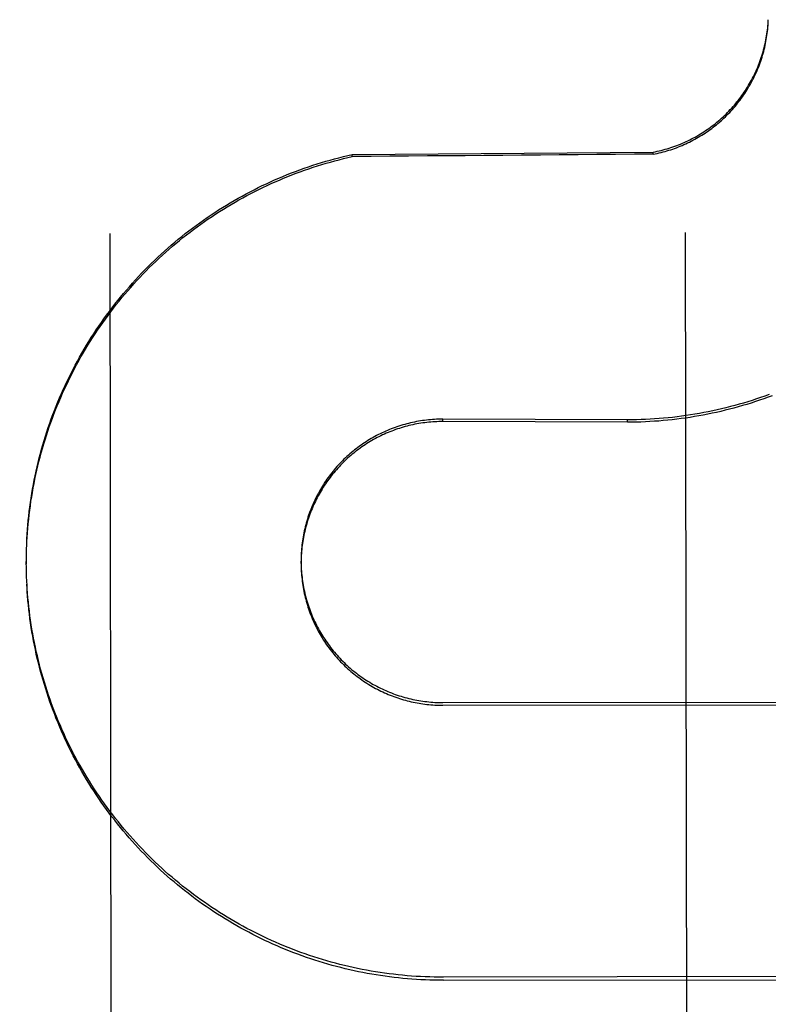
# Model space of a CAD drawing. Header units: inches. Extents: x 0 to 277, y 0 to 179.
# Tile 18 of 94: x 93.62 to 93.783, y 59.39 to 59.604. Entities that reach past the tile are written whole.
import ezdxf

# ---------------------------------------------------------------- set-up
doc = ezdxf.new("R2010")
doc.units = ezdxf.units.IN
doc.header["$LTSCALE"] = 15.2091402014
doc.header["$MEASUREMENT"] = 0
doc.linetypes.add('HIDDEN', pattern=[0.2, 0.1, -0.1])
doc.layers.get('0').update_dxf_attribs({"linetype": 'CONTINUOUS'})
doc.layers.add('DEFAULT_2', color=8, linetype='HIDDEN')
doc.layers.add('DIMENSIONS', color=7, linetype='CONTINUOUS')
doc.styles.get("Standard").update_dxf_attribs({"font": 'txt', "width": 0.8})
doc.dimstyles.new('DIMSTYLE_3', dxfattribs={"dimtxt": 1.2687838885, "dimasz": 1.6266460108, "dimexe": 0.09, "dimexo": 0.07, "dimgap": 0.039, "dimtad": 0, "dimtih": 1, "dimtoh": 1, "dimzin": 4, "dimdsep": 46, "dimtxsty": 'Standard', "dimblk": '_FILLED', "dimblk1": '_FILLED', "dimblk2": '_FILLED', "dimcen": 0.09, "dimadec": 0, "dimazin": 0, "dimtfac": 1, "dimtofl": 0, "dimtmove": 0, "dimatfit": 3, "dimldrblk": '_FILLED', "dimfxl": 0, "dimtolj": 1, "dimtzin": 4, "dimarcsym": 0})

# ---------------------------------------------------------------- blocks, each defined once
blk = doc.blocks.new('_FILLED')
at = {"color": 0, "linetype": 'ByBlock'}
blk.add_solid([(0, 0), (-1, 0.2), (-1, -0.2)], dxfattribs=at)
blk = doc.blocks.new('*D13')
at = {"layer": 'DIMENSIONS', "color": 2, "linetype": 'Continuous'}
for p, q in [((91.0932079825, 109.8408984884), (87.8399159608, 109.8408984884)), ((94.7182079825, 109.8408984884), (97.84260381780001, 109.8408984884))]:
    blk.add_line(p, q, dxfattribs=at)
at = {"layer": 'DIMENSIONS', "color": 2, "linetype": 'Continuous', "xscale": 1.6266460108, "yscale": 1.6266460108, "zscale": 1.6266460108}
blk.add_blockref('_FILLED', (91.0932079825, 109.8408984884), dxfattribs=at)
at = {"layer": 'DIMENSIONS', "color": 2, "linetype": 'Continuous', "xscale": 1.6266460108, "yscale": 1.6266460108, "zscale": 1.6266460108, "rotation": 180}
blk.add_blockref('_FILLED', (94.7182079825, 109.8408984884), dxfattribs=at)
at = {"layer": 'DIMENSIONS', "color": 2, "linetype": 'Continuous', "insert": (98.476995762, 110.4752904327), "char_height": 1.2687838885, "width": 4.0601084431, "attachment_point": 1, "line_spacing_factor": 0.9}
blk.add_mtext('3.63', dxfattribs=at)

msp = doc.modelspace()

# ---------------------------------------------------------------- linework, layer by layer
at = {"layer": 'DEFAULT_2', "color": 8, "linetype": 'HIDDEN'}
for p, q in [((93.7829656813, 59.602785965), (93.78298675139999, 59.6036094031)), ((93.69264459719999, 59.5743849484), (93.7580129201, 59.5749088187)), ((93.69264531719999, 59.5739302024), (93.69264459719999, 59.5743849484)), ((93.7580136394, 59.5744544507), (93.7580129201, 59.5749088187)), ((93.6399975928, 59.5572258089), (93.64087170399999, 59.0051226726)), ((93.7658715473, 59.0053205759), (93.7649974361, 59.5574237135)), ((93.75241703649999, 59.5167988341), (93.7122957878, 59.5169490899)), ((93.7122965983, 59.51643721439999), (93.7122957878, 59.5169490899)), ((93.7524178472, 59.5162867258), (93.7122965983, 59.51643721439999)), ((93.7524178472, 59.5162867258), (93.75241703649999, 59.5167988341)), ((93.6219202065, 59.4874184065), (93.62194700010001, 59.4890492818)), ((93.6219445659, 59.4883991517), (93.6219833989, 59.4900344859)), ((93.62190325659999, 59.4855175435), (93.6219064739, 59.4870779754)), ((93.6219064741, 59.4864374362), (93.6219213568, 59.4880637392)), ((93.62191090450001, 59.4844754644), (93.6219023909, 59.4860644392)), ((93.6219032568, 59.4855175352), (93.6219023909, 59.4860644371)), ((93.6219290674, 59.48349453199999), (93.62190899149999, 59.4851062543)), ((93.6815504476, 59.4856119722), (93.6815495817, 59.4861588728)), ((93.62195785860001, 59.4825138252), (93.6219263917, 59.4841205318)), ((93.621997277, 59.4815335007), (93.6219545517, 59.4831350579)), ((93.622047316, 59.48055365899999), (93.6219934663, 59.4821499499)), ((93.71234443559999, 59.4554660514), (93.8424691, 59.4556720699)), ((93.7123453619, 59.4548810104), (93.8424700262, 59.4550870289)), ((93.84256344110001, 59.3960846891), (93.7124387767, 59.39587867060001)), ((93.712439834, 59.39521081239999), (93.8425644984, 59.3954168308))]:
    msp.add_line(p, q, dxfattribs=at)
for points in [[(93.7580129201, 59.5749088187), (93.7584457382, 59.5749942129), (93.758877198, 59.575085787), (93.7593073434, 59.5751835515), (93.75973604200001, 59.57528747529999), (93.760163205, 59.5753975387), (93.76058874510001, 59.5755137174), (93.76101257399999, 59.5756359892), (93.76143460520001, 59.5757643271), (93.7618547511, 59.5758987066), (93.7622729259, 59.5760390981), (93.7626890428, 59.5761854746), (93.763103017, 59.5763378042), (93.76351476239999, 59.5764960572), (93.763924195, 59.5766601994), (93.7643312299, 59.5768301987), (93.7647357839, 59.5770060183), (93.7651377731, 59.5771876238), (93.7655371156, 59.5773749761), (93.7659337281, 59.5775680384), (93.7663275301, 59.5777667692), (93.76671843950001, 59.5779711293), (93.7671063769, 59.57818107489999), (93.7674912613, 59.5783965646), (93.76787301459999, 59.5786175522), (93.76825155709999, 59.578843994), (93.76862681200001, 59.5790758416), (93.768998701, 59.5793130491), (93.76936714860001, 59.5795555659), (93.7697320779, 59.5798033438), (93.7700934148, 59.5800563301), (93.7704510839, 59.5803144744), (93.77080501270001, 59.5805777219), (93.77115512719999, 59.5808460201), (93.7715013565, 59.5811193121), (93.771843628, 59.5813975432), (93.7721818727, 59.5816806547), (93.7725160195, 59.5819685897), (93.7728460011, 59.58226128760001), (93.7731717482, 59.5825586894), (93.773493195, 59.58286073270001), (93.773810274, 59.5831673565), (93.7741229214, 59.5834784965), (93.77443107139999, 59.5837940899), (93.77473466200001, 59.5841140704), (93.7750336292, 59.58443837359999), (93.775327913, 59.5847669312), (93.7756174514, 59.585099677), (93.77590218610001, 59.5854365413), (93.77618205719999, 59.5857774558), (93.7764570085, 59.58612234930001), (93.7767269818, 59.586471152), (93.7769919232, 59.5868237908), (93.7772517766, 59.5871801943), (93.77750649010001, 59.5875402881), (93.77775600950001, 59.5879039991), (93.77800028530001, 59.5882712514), (93.7782392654, 59.5886419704), (93.7784729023, 59.5890160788), (93.7787011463, 59.5893935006), (93.77892395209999, 59.5897741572), (93.779141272, 59.5901579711), (93.77935306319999, 59.59054486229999), (93.7795592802, 59.59093475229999), (93.7797598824, 59.59132755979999), (93.7799548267, 59.5917232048), (93.78014407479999, 59.592121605), (93.7803275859, 59.5925226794), (93.78050532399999, 59.5929263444), (93.7806772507, 59.5933325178), (93.7808433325, 59.5937411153), (93.7810035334, 59.5941520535), (93.78115782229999, 59.594565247), (93.78130616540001, 59.5949806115), (93.7814485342, 59.5953980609), (93.7815848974, 59.59581750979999), (93.7817152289, 59.5962388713), (93.7818395, 59.5966620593), (93.781957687, 59.597086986), (93.7820697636, 59.5975135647), (93.78217570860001, 59.5979417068), (93.7822754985, 59.5983713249), (93.78236911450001, 59.5988023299), (93.78245653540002, 59.5992346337), (93.7825377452, 59.59966814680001), (93.78261272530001, 59.6001027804), (93.78268146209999, 59.6005384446), (93.78274393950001, 59.60097505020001), (93.7828001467, 59.6014125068), (93.7828500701, 59.6018507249), (93.7828937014, 59.6022896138), (93.7829310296, 59.6027290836), (93.78296204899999, 59.6031690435)], [(93.7580136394, 59.5744544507), (93.758441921, 59.574538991), (93.75886889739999, 59.5746295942), (93.75929462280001, 59.5747262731), (93.7597189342, 59.5748289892), (93.76014169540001, 59.5749377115), (93.76056287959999, 59.5750524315), (93.7609824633, 59.5751731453), (93.76140029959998, 59.57529980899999), (93.76181624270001, 59.57543238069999), (93.7622302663, 59.5755708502), (93.76264233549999, 59.57571520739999), (93.76305233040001, 59.5758654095), (93.7634601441, 59.57602142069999), (93.7638657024, 59.57618320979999), (93.76426891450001, 59.57635074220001), (93.7646697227, 59.5765239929), (93.76506808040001, 59.576702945), (93.7654638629, 59.5768875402), (93.7658569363, 59.57707771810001), (93.7662472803, 59.5772734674), (93.76663487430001, 59.57747478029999), (93.7670195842, 59.5776815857), (93.7674012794, 59.5778938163), (93.7677799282, 59.57811145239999), (93.76815548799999, 59.5783344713), (93.76852786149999, 59.5785628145), (93.7688969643, 59.5787964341), (93.7692627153, 59.5790352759), (93.76962501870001, 59.579279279), (93.7699838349, 59.5795284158), (93.7703391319, 59.5797826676), (93.77069079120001, 59.5800419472), (93.77103868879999, 59.58030616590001), (93.7713828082, 59.5805753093), (93.77172312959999, 59.5808493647), (93.7720595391, 59.58112823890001), (93.7723919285, 59.5814118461), (93.7727202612, 59.58170015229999), (93.7730444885, 59.5819931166), (93.7733645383, 59.5822906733), (93.77368034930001, 59.58259276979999), (93.77399184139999, 59.5828993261), (93.77429892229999, 59.58321025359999), (93.7746015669, 59.5835255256), (93.77489975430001, 59.5838451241), (93.77519337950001, 59.584168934), (93.77548233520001, 59.5844968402), (93.7757666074, 59.5848288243), (93.77604617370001, 59.585164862), (93.7763209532, 59.58550485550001), (93.77659087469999, 59.58584872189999), (93.77685588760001, 59.586196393), (93.77711593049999, 59.5865477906), (93.777370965, 59.58690286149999), (93.7776209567, 59.5872615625), (93.7778658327, 59.5876237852), (93.77810551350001, 59.58798941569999), (93.7783399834, 59.5883584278), (93.7785692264, 59.5887308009), (93.7787931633, 59.5891064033), (93.77901171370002, 59.5894851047), (93.7792248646, 59.5898668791), (93.77943259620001, 59.5902516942), (93.77963484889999, 59.59063943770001), (93.7798315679, 59.5910300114), (93.7800227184, 59.5914233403), (93.78020825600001, 59.5918193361), (93.7803881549, 59.5922179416), (93.7805623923, 59.59261911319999), (93.78073091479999, 59.5930227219), (93.78089366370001, 59.5934286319), (93.7810506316, 59.5938368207), (93.7812018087, 59.5942472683), (93.7813471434, 59.5946598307), (93.7814865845, 59.5950743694), (93.7816201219, 59.595490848), (93.7817477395, 59.5959092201), (93.78186940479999, 59.5963293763), (93.7819850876, 59.59675122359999), (93.7820947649, 59.5971746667), (93.7821984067, 59.5975995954), (93.78229600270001, 59.59802596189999), (93.78238754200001, 59.5984537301), (93.78247299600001, 59.598882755), (93.78255233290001, 59.59931288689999), (93.78262555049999, 59.5997441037), (93.7826926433, 59.60017638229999), (93.7827535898, 59.6006095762), (93.7828083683, 59.6010435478), (93.7828569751, 59.6014782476), (93.78289940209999, 59.6019136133), (93.7829356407, 59.60234954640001), (93.7829656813, 59.602785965)], [(93.62197954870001, 59.4893794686), (93.6220305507, 59.4910192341), (93.6220884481, 59.4920034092), (93.6221570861, 59.4929868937), (93.62223645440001, 59.4939695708), (93.62232654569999, 59.4949513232), (93.62242734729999, 59.4959320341), (93.6225388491, 59.4969115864), (93.6226610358, 59.4978898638), (93.6227938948, 59.4988667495), (93.62293740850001, 59.49984212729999), (93.62309156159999, 59.5008158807), (93.62325633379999, 59.5017878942), (93.6234317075, 59.5027580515), (93.62361765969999, 59.5037262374), (93.62381417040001, 59.5046923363), (93.6240212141, 59.50565623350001), (93.6242387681, 59.5066178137), (93.62446680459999, 59.50757696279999), (93.6247052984, 59.5085335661), (93.624954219, 59.5094875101), (93.6252135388, 59.5104386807), (93.625483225, 59.5113869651), (93.6257632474, 59.5123322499), (93.62605357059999, 59.5132744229), (93.62635416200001, 59.5142133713), (93.626664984, 59.515148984), (93.6269860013, 59.5160811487), (93.6273171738, 59.51700975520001), (93.6276584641, 59.5179346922), (93.6280098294, 59.5188558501), (93.62837123, 59.51977311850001), (93.6287426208, 59.5206863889), (93.6291239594, 59.5215955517), (93.6295151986, 59.5225004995), (93.6299162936, 59.5234011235), (93.63032719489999, 59.5242973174), (93.6307478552, 59.5251889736), (93.6311782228, 59.5260759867), (93.63161824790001, 59.5269582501), (93.6320678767, 59.5278356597), (93.63252705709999, 59.52870811), (93.63299573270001, 59.529575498), (93.6334738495, 59.5304377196), (93.63396134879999, 59.53129467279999), (93.63445817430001, 59.5321462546), (93.63496426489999, 59.5329923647), (93.63547956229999, 59.5338329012), (93.6360040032, 59.534667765), (93.6365375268, 59.5354968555), (93.63708006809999, 59.5363200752), (93.63763156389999, 59.53713732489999), (93.63819194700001, 59.5379485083), (93.63876115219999, 59.5387535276), (93.6393391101, 59.5395522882), (93.63992575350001, 59.5403446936), (93.6405210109, 59.5411306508), (93.6411248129, 59.54191006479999), (93.64173708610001, 59.542682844), (93.6423577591, 59.54344889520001), (93.64298675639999, 59.5442081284), (93.64362400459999, 59.5449604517), (93.64426942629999, 59.54570577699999), (93.64492294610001, 59.5464440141), (93.6455844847, 59.5471750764), (93.6462539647, 59.5478988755), (93.6469313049, 59.5486153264), (93.6476164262, 59.5493243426), (93.64830924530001, 59.5500258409), (93.64900968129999, 59.5507197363), (93.6497176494, 59.5514059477), (93.6504330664, 59.5520843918), (93.6511558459, 59.5527549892), (93.6518859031, 59.5534176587), (93.6526231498, 59.5540723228), (93.6533674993, 59.5547189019), (93.6541188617, 59.5553573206), (93.6548771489, 59.5559875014), (93.6556422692, 59.55660937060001), (93.65641413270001, 59.5572228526), (93.65719264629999, 59.5578278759), (93.6579777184, 59.558424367), (93.6587692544, 59.5590122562), (93.659567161, 59.5595914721), (93.66037134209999, 59.5601619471), (93.661181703, 59.5607236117), (93.6619981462, 59.5612764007), (93.6628205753, 59.5618202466), (93.6636488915, 59.5623550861), (93.66448299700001, 59.562880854), (93.6653227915, 59.5633974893), (93.666168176, 59.5639049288), (93.66701904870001, 59.5644031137), (93.6678753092, 59.5648919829), (93.66873685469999, 59.56537148), (93.6696035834, 59.5658415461), (93.67047539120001, 59.5663021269), (93.6713521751, 59.5667531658), (93.67223382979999, 59.5671946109), (93.673120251, 59.5676264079), (93.6740113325, 59.5680485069), (93.67490696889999, 59.568460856), (93.6758070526, 59.5688634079), (93.67671147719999, 59.5692561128), (93.6776201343, 59.5696389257), (93.67853291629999, 59.5700117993), (93.6794497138, 59.5703746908), (93.6803704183, 59.5707275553), (93.6812949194, 59.5710703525), (93.68222310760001, 59.5714030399), (93.6831548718, 59.5717255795), (93.68409010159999, 59.5720379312), (93.6850286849, 59.5723400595), (93.6859705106, 59.5726319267), (93.6869154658, 59.57291349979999), (93.6878634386, 59.5731847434), (93.6888143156, 59.5734456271), (93.6897679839, 59.5736961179), (93.6907243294, 59.5739361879), (93.6916831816, 59.57416579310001), (93.69264459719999, 59.5743849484)], [(93.6220251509, 59.490359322), (93.6220813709, 59.4913386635), (93.6221481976, 59.4923173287), (93.6222256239, 59.493295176), (93.6223136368, 59.4942720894), (93.6224122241, 59.4952479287), (93.62252137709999, 59.49622262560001), (93.62264109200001, 59.4971961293), (93.62277134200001, 59.498168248), (93.62291210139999, 59.4991387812), (93.62306336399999, 59.5001077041), (93.62322512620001, 59.5010749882), (93.6233973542, 59.5020404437), (93.62358001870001, 59.5030038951), (93.6237731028, 59.50396527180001), (93.6239765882, 59.5049244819), (93.6241904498, 59.5058814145), (93.62441466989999, 59.5068359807), (93.6246492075, 59.5077880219), (93.6248940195, 59.5087373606), (93.6251490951, 59.5096839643), (93.62541442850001, 59.5106278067), (93.62568996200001, 59.5115686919), (93.62597564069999, 59.5125064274), (93.62627145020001, 59.51344097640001), (93.6265773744, 59.5143722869), (93.6268933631, 59.5153002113), (93.6272193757, 59.5162246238), (93.62755536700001, 59.51714540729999), (93.62790128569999, 59.5180624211), (93.6282571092, 59.5189756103), (93.62862282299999, 59.5198849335), (93.6289983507, 59.5207902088), (93.6293836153, 59.5216912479), (93.6297786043, 59.5225880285), (93.6301833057, 59.5234805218), (93.6305976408, 59.5243685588), (93.6310215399, 59.5252519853), (93.6314549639, 59.5261307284), (93.6318978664, 59.5270046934), (93.63235020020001, 59.5278737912), (93.632811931, 59.5287379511), (93.6332829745, 59.5295970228), (93.63376324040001, 59.5304508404), (93.6342527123, 59.5312993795), (93.6347513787, 59.5321426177), (93.63525913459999, 59.5329803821), (93.6357758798, 59.5338125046), (93.6363015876, 59.534638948), (93.63683622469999, 59.5354596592), (93.6373797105, 59.53627451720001), (93.6379319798, 59.5370834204), (93.638492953, 59.5378862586), (93.6390625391, 59.5386829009), (93.63964070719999, 59.53947330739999), (93.64022743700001, 59.54025744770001), (93.640822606, 59.54103516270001), (93.64142609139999, 59.54180628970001), (93.6420378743, 59.5425708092), (93.6426579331, 59.5433286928), (93.6432861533, 59.5440798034), (93.643922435, 59.544824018), (93.6445667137, 59.5455612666), (93.64521891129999, 59.5462914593), (93.64587896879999, 59.5470145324), (93.6465468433, 59.5477304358), (93.6472224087, 59.5484390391), (93.6479055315, 59.5491402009), (93.64859619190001, 59.5498339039), (93.6492943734, 59.55052013), (93.6499999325, 59.551198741), (93.6507127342, 59.5518696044), (93.6514327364, 59.55253268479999), (93.6521598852, 59.5531879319), (93.65289408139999, 59.5538352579), (93.65363524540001, 59.5544745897), (93.65438326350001, 59.5551058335), (93.6551380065, 59.55572887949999), (93.655899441, 59.5563437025), (93.656667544, 59.5569502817), (93.6574421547, 59.5575484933), (93.6582231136, 59.558138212), (93.6590103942, 59.5587194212), (93.65980396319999, 59.55929209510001), (93.6606036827, 59.559856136), (93.6614094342, 59.5604114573), (93.6622211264, 59.5609580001), (93.6630386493, 59.5614956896), (93.6638619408, 59.56202448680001), (93.6646909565, 59.5625443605), (93.6655255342, 59.56305521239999), (93.6663655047, 59.56355693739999), (93.6672108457, 59.5640495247), (93.66806153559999, 59.5645329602), (93.66891740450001, 59.5650071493), (93.6697782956, 59.5654720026), (93.6706441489, 59.5659274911), (93.67151488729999, 59.5663735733), (93.6723904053, 59.5668101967), (93.67327062, 59.5672373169), (93.67415538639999, 59.5676548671), (93.67504454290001, 59.56806277), (93.6759380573, 59.56846101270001), (93.6768359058, 59.5688495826), (93.6777379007, 59.5692284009), (93.6786438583, 59.56959738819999), (93.6795537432, 59.5699565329), (93.6804675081, 59.5703058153), (93.6813850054, 59.5706451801), (93.6823061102, 59.5709745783), (93.6832307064, 59.5712939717), (93.68415865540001, 59.5716033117), (93.6850898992, 59.5719025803), (93.68602439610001, 59.57219176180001), (93.6869619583, 59.5724708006), (93.68790239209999, 59.5727396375), (93.68884567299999, 59.5729982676), (93.6897917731, 59.5732466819), (93.6907405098, 59.5734848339), (93.69169166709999, 59.5737126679), (93.69264531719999, 59.5739302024)], [(93.78316723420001, 59.522309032), (93.78224462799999, 59.5219748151), (93.78131840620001, 59.5216507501), (93.7803886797, 59.521336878), (93.7794555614, 59.5210332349), (93.7785191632, 59.5207398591), (93.77757959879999, 59.5204567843), (93.77663698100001, 59.5201840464), (93.775691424, 59.5199216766), (93.77474304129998, 59.5196697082), (93.773791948, 59.51942817), (93.7728382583, 59.5191970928), (93.77188208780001, 59.5189765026), (93.77092355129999, 59.5187664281), (93.7699627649, 59.5185668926), (93.7689998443, 59.5183779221), (93.7680349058, 59.5181995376), (93.7670680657, 59.5180317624), (93.7660994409, 59.51787461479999), (93.76512914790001, 59.5177281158), (93.7641573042, 59.51759228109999), (93.7631840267, 59.517467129), (93.7622094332, 59.51735267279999), (93.7612336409, 59.517248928), (93.7602567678, 59.5171559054), (93.7592789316, 59.51707361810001), (93.75830025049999, 59.517002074), (93.75732084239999, 59.5169412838), (93.75634082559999, 59.5168912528), (93.75536031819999, 59.516851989), (93.75437943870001, 59.5168234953), (93.7533983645, 59.51680577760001), (93.75241703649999, 59.5167988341)], [(93.7838425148, 59.5220547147), (93.78292985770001, 59.5217153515), (93.782013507, 59.5213859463), (93.7810936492, 59.52106656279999), (93.78017047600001, 59.5207572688), (93.7792440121, 59.52045806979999), (93.7783142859, 59.5201689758), (93.7773814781, 59.5198900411), (93.7764457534, 59.519621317), (93.77550718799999, 59.519362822), (93.7745658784, 59.519114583), (93.77362192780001, 59.5188766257), (93.7726754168, 59.51864897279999), (93.77172651, 59.5184316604), (93.77077538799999, 59.5182247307), (93.769822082, 59.5180281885), (93.7688666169, 59.5178420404), (93.7679091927, 59.5176663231), (93.7669500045, 59.5175010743), (93.76598909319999, 59.5173462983), (93.7650265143, 59.5172020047), (93.764062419, 59.517068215), (93.76309693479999, 59.5169449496), (93.76213018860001, 59.5168322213), (93.7611623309, 59.5167300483), (93.76019341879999, 59.5166384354), (93.7592234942, 59.5165573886), (93.7582527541, 59.5164869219), (93.75728140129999, 59.5164270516), (93.7563094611, 59.51637777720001), (93.7553369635, 59.5163391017), (93.7543640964, 59.5163110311), (93.7533910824, 59.5162935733), (93.7524178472, 59.5162867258)], [(93.7122957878, 59.5169490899), (93.7118564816, 59.5169459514), (93.71141735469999, 59.5169365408), (93.7109783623, 59.5169208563), (93.71053963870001, 59.51689890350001), (93.7101012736, 59.5168706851), (93.7096633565, 59.5168362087), (93.7092259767, 59.5167954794), (93.7087892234, 59.5167485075), (93.70835318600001, 59.51669530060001), (93.7079179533, 59.51663587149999), (93.7074836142, 59.5165702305), (93.7070502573, 59.51649839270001), (93.7066179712, 59.5164203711), (93.706186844, 59.5163361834), (93.70575696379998, 59.5162458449), (93.7053284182, 59.5161493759), (93.7049012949, 59.5160467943), (93.7044756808, 59.5159381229), (93.70405166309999, 59.5158233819), (93.70362932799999, 59.5157025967), (93.70320876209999, 59.51557579), (93.7027900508, 59.5154429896), (93.7023732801, 59.5153042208), (93.7019585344, 59.5151595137), (93.7015458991, 59.515008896), (93.7011354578, 59.5148524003), (93.70072729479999, 59.5146900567), (93.7003214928, 59.5145219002), (93.69991813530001, 59.5143479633), (93.699517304, 59.5141682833), (93.6991190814, 59.513982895), (93.69872354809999, 59.5137918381), (93.69833078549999, 59.5135951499), (93.697940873, 59.5133928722), (93.697553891, 59.5131850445), (93.69716991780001, 59.51297171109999), (93.69678903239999, 59.5127529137), (93.6964113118, 59.5125286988), (93.6960368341, 59.5122991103), (93.6956656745, 59.5120641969), (93.6952979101, 59.5118240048), (93.69493361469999, 59.5115785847), (93.69457286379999, 59.5113279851), (93.6942157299, 59.5110722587), (93.69386228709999, 59.51081145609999), (93.69351260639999, 59.5105456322), (93.6931667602, 59.5102748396), (93.6928248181, 59.5099991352), (93.6924868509, 59.5097185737), (93.6921529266, 59.5094332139), (93.69182311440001, 59.5091431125), (93.6914974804, 59.5088483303), (93.6911760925, 59.5085489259), (93.6908590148, 59.5082449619), (93.6905463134, 59.507936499), (93.6902380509, 59.50762360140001), (93.6899342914, 59.5073063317), (93.6896350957, 59.506984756), (93.68934052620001, 59.5066589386), (93.6890506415, 59.5063289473), (93.6887655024, 59.5059948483), (93.6884851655, 59.5056567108), (93.68820968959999, 59.5053146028), (93.68793912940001, 59.5049685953), (93.68767354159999, 59.5046187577), (93.6874129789, 59.5042651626), (93.6871574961, 59.503907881), (93.68690714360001, 59.503546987), (93.68666197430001, 59.5031825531), (93.68642203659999, 59.5028146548), (93.68618738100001, 59.5024433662), (93.6859580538, 59.50206876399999), (93.68573410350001, 59.5016909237), (93.6855155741, 59.5013099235), (93.6853025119, 59.5009258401), (93.6850949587, 59.5005387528), (93.6848929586, 59.5001487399), (93.684696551, 59.4997558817), (93.68450577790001, 59.4993602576), (93.68432067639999, 59.4989619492), (93.684141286, 59.49856103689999), (93.68396764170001, 59.4981576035), (93.6837997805, 59.4977517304), (93.6836377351, 59.4973435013), (93.6834815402, 59.4969329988), (93.6833312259, 59.4965203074), (93.68318682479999, 59.4961055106), (93.68304836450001, 59.4956886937), (93.682915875, 59.4952699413), (93.6827893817, 59.4948493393), (93.68266891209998, 59.4944269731), (93.682554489, 59.4940029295), (93.6824461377, 59.4935772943), (93.6823438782, 59.4931501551), (93.6822477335, 59.4927215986), (93.68215772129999, 59.4922917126), (93.6820738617, 59.4918605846), (93.6819961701, 59.4914283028), (93.6819246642, 59.4909949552), (93.6818593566, 59.4905606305), (93.68180026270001, 59.49012541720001), (93.6817473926, 59.4896894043), (93.68170075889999, 59.4892526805), (93.6816603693, 59.4888153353), (93.68162623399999, 59.4883774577), (93.68159835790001, 59.4879391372), (93.6815767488, 59.4875004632), (93.681561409, 59.4870615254), (93.6815523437, 59.4866224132), (93.6815495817, 59.4861588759)], [(93.7122965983, 59.51643721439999), (93.71186177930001, 59.5164341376), (93.711427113, 59.5164249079), (93.71099254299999, 59.5164095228), (93.7105582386, 59.5163879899), (93.7101243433, 59.5163603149), (93.70969087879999, 59.5163265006), (93.7092578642, 59.5162865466), (93.70882545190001, 59.5162404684), (93.70839378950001, 59.5161882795), (93.70796291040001, 59.5161299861), (93.7075328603, 59.5160655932), (93.7071037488, 59.5159951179), (93.70667566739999, 59.5159185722), (93.706248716, 59.51583597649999), (93.7058230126, 59.5157473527), (93.7053985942, 59.5156527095), (93.7049754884, 59.5155520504), (93.7045538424, 59.5154454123), (93.70413380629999, 59.5153328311), (93.70371539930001, 59.5152143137), (93.70329864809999, 59.5150898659), (93.7028836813, 59.51495952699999), (93.7024706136, 59.5148233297), (93.7020595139, 59.5146812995), (93.70165046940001, 59.514533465), (93.70124353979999, 59.5143798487), (93.70083877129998, 59.5142204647), (93.700436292, 59.5140553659), (93.7000362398, 59.5138846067), (93.699638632, 59.5137081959), (93.6992434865, 59.5135261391), (93.6988509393, 59.51333850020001), (93.6984611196, 59.5131453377), (93.6980740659, 59.5129466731), (93.6976898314, 59.5127425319), (93.69730850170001, 59.51253296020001), (93.6969301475, 59.5123179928), (93.6965548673, 59.51209768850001), (93.6961827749, 59.5118721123), (93.69581389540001, 59.5116412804), (93.695448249, 59.5114052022), (93.6950859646, 59.5111639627), (93.69472717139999, 59.5109176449), (93.6943718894, 59.5106662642), (93.6940201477, 59.5104098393), (93.6936720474, 59.5101484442), (93.69332767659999, 59.5098821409), (93.6929871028, 59.5096109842), (93.6926504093, 59.50933503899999), (93.6923176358, 59.5090543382), (93.6919888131, 59.5087689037), (93.6916640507, 59.50847883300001), (93.691343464, 59.5081842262), (93.6910270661, 59.5078850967), (93.69071487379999, 59.5075814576), (93.6904069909, 59.50727341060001), (93.690103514, 59.506961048), (93.68980448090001, 59.5066444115), (93.6895099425, 59.5063235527), (93.6892199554, 59.5059985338), (93.6889345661, 59.50566940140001), (93.6886538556, 59.5053362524), (93.68837791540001, 59.5049991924), (93.6881067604, 59.5046582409), (93.687840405, 59.50431341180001), (93.6875789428, 59.5039648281), (93.6873224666, 59.5036126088), (93.68707099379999, 59.5032567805), (93.6868245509, 59.5028973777), (93.6865832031, 59.502534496), (93.6863470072, 59.5021682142), (93.68611601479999, 59.5017986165), (93.6858902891, 59.5014258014), (93.6856698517, 59.5010498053), (93.6854547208, 59.5006706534), (93.6852449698, 59.5002884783), (93.68504067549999, 59.4999034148), (93.684841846, 59.4995154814), (93.684648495, 59.4991246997), (93.6844606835, 59.498731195), (93.68427846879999, 59.49833507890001), (93.68410187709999, 59.4979364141), (93.6839309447, 59.4975352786), (93.6837656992, 59.4971317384), (93.6836061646, 59.4967258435), (93.6834523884, 59.4963177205), (93.6833044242, 59.4959075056), (93.6831622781, 59.4954952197), (93.68302595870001, 59.49508088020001), (93.6828955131, 59.4946646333), (93.68277098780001, 59.49424661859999), (93.6826523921, 59.49382687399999), (93.6825397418, 59.4934054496), (93.682433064, 59.4929824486), (93.6823323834, 59.4925579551), (93.68223772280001, 59.4921320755), (93.6821491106, 59.4917049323), (93.68206655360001, 59.4912765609), (93.681990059, 59.4908469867), (93.6819196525, 59.4904163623), (93.6818553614, 59.4899848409), (93.6817971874, 59.4895524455), (93.681745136, 59.4891192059), (93.6816992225, 59.4886852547), (93.68165946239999, 59.4882507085), (93.6816258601, 59.4878156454), (93.6815984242, 59.4873801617), (93.68157715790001, 59.4869443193), (93.6815620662, 59.48650816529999), (93.6815531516, 59.4860718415), (93.6815504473, 59.4856119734)], [(93.6815495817, 59.4861588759), (93.68155303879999, 59.4857440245), (93.68156279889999, 59.4853049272), (93.6815788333, 59.4848660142), (93.6816011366, 59.484427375), (93.68162970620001, 59.4839890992), (93.6816645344, 59.4835512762), (93.6817056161, 59.4831139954), (93.6817529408, 59.482677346), (93.6818065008, 59.4822414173), (93.6818662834, 59.4818062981), (93.68193227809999, 59.4813720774), (93.68200446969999, 59.48093884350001), (93.6820828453, 59.48050668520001), (93.682167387, 59.4800756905), (93.6822580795, 59.4796459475), (93.68235490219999, 59.4792175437), (93.6824578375, 59.4787905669), (93.68256686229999, 59.4783651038), (93.68268195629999, 59.4779412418), (93.6828030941, 59.47751906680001), (93.68293025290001, 59.4770986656), (93.6830634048, 59.4766801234), (93.6832025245, 59.4762635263), (93.68334758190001, 59.4758489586), (93.68349854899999, 59.4754365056), (93.6836553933, 59.4750262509), (93.68381808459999, 59.4746182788), (93.6839865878, 59.474212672), (93.6841608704, 59.4738095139), (93.684340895, 59.4734088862), (93.6845266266, 59.4730108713), (93.68471802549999, 59.4726155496), (93.68491505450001, 59.4722230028), (93.6851176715, 59.4718333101), (93.68532583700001, 59.47144655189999), (93.6855395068, 59.4710628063), (93.6857586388, 59.47068215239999), (93.6859831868, 59.4703046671), (93.68621310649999, 59.4699304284), (93.68644834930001, 59.4695595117), (93.686688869, 59.4691919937), (93.6869346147, 59.4688279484), (93.6871855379, 59.4684674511), (93.6874415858, 59.46811057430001), (93.6877027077, 59.4677573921), (93.6879688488, 59.4674079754), (93.68823995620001, 59.4670623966), (93.6885159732, 59.4667207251), (93.6887968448, 59.4663830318), (93.68908251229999, 59.4660493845), (93.68937291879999, 59.4657198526), (93.6896680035, 59.46539450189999), (93.68996770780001, 59.4650734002), (93.69027196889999, 59.4647566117), (93.69058072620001, 59.4644442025), (93.69089391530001, 59.4641362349), (93.6912114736, 59.4638327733), (93.691533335, 59.463533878), (93.691859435, 59.4632396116), (93.6921897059, 59.46295003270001), (93.6925240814, 59.4626652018), (93.69286249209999, 59.46238517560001), (93.6932048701, 59.4621100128), (93.6935511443, 59.461839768), (93.69390124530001, 59.461574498), (93.69425510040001, 59.4613142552), (93.6946126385, 59.4610590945), (93.6949737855, 59.4608090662), (93.69533846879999, 59.46056422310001), (93.69570661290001, 59.46032461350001), (93.6960781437, 59.4600902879), (93.69645298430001, 59.4598612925), (93.6968310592, 59.45963767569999), (93.6972122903, 59.4594194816), (93.6975966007, 59.4592067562), (93.69798391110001, 59.4589995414), (93.6983741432, 59.4587978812), (93.6987672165, 59.4586018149), (93.6991630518, 59.45841138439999), (93.69956156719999, 59.4582266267), (93.6999626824, 59.4580475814), (93.7003663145, 59.4578742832), (93.70077238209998, 59.4577067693), (93.7011808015, 59.45754507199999), (93.70159149, 59.4573892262), (93.7020043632, 59.45723926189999), (93.7024193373, 59.4570952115), (93.70283632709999, 59.4569571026), (93.70325524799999, 59.45682496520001), (93.7036760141, 59.45669882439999), (93.7040985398, 59.4565787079), (93.7045227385, 59.4564646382), (93.7049485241, 59.45635664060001), (93.7053758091, 59.4562547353), (93.70580450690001, 59.45615894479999), (93.7062345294, 59.4560692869), (93.7066657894, 59.4559857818), (93.7070981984, 59.4559084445), (93.70753166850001, 59.4558372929), (93.7079661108, 59.4557723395), (93.7084014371, 59.4557135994), (93.7088375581, 59.4556610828), (93.7092743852, 59.4556148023), (93.7097118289, 59.4555747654), (93.7101498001, 59.45554098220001), (93.7105882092, 59.4555134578), (93.71102696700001, 59.4554921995), (93.71146598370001, 59.4554772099), (93.711905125, 59.4554684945), (93.71234443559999, 59.4554660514)], [(93.6815504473, 59.4856119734), (93.681553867, 59.4851991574), (93.68156349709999, 59.4847628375), (93.68157930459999, 59.48432669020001), (93.681601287, 59.4838908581), (93.6816294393, 59.4834553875), (93.68166375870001, 59.4830203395), (93.6817042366, 59.4825858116), (93.6817508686, 59.4821518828), (93.6818036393, 59.4817186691), (93.68186253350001, 59.4812863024), (93.6819275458, 59.4808548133), (93.6819986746, 59.4804242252), (93.6820758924, 59.4799946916), (93.68215917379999, 59.47956636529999), (93.68224851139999, 59.4791392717), (93.68234389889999, 59.4787134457), (93.6824453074, 59.478289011), (93.6825527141, 59.4778660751), (93.6826660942, 59.4774447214), (93.68278542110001, 59.47702505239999), (93.68291067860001, 59.47660711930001), (93.6830418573, 59.4761909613), (93.6831789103, 59.4757767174), (93.68332179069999, 59.4753645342), (93.6834704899, 59.47495442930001), (93.6836250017, 59.4745464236), (93.68378527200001, 59.4741406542), (93.68395125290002, 59.473737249), (93.68412292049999, 59.4733362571), (93.6843002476, 59.4729377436), (93.6844831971, 59.472541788), (93.684671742, 59.47214845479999), (93.68486582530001, 59.4717578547), (93.6850653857, 59.4713701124), (93.6852704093, 59.4709852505), (93.68548088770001, 59.4706032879), (93.6856967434, 59.47022435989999), (93.68591790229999, 59.4698485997), (93.6861443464, 59.469476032), (93.68637605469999, 59.4691066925), (93.68661296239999, 59.46874068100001), (93.68685501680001, 59.4683780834), (93.6871021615, 59.4680189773), (93.68735433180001, 59.4676634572), (93.6876114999, 59.4673115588), (93.6878736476, 59.46696330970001), (93.68814068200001, 59.4666188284), (93.68841250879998, 59.4662782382), (93.6886891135, 59.4659415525), (93.68897048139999, 59.4656087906), (93.6892565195, 59.46528005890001), (93.68954714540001, 59.4649554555), (93.6898423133, 59.4646350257), (93.6901419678, 59.46431882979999), (93.6904460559, 59.4640069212), (93.6907545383, 59.4636993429), (93.6910673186, 59.4633961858), (93.6913842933, 59.463097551), (93.6917054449, 59.4628034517), (93.6920307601, 59.4625139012), (93.6923601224, 59.4622289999), (93.6926934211, 59.4619488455), (93.69303062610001, 59.4616734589), (93.693371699, 59.4614028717), (93.6937165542, 59.4611371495), (93.6940651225, 59.4608763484), (93.6944173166, 59.4606205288), (93.6947730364, 59.4603697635), (93.6951322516, 59.4601240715), (93.69549494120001, 59.4598834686), (93.6958609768, 59.4596480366), (93.69623022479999, 59.45941786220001), (93.6966026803, 59.4591929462), (93.6969783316, 59.4589732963), (93.69735706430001, 59.4587589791), (93.6977388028, 59.4585500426), (93.6981234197, 59.4583465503), (93.6985107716, 59.458148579), (93.6989008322, 59.4579561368), (93.6992935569, 59.4577692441), (93.69968885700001, 59.4575879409), (93.7000866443, 59.45741226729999), (93.70048687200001, 59.457242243), (93.7008895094, 59.45707788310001), (93.70129441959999, 59.456919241), (93.70170147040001, 59.4567663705), (93.70211061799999, 59.4566192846), (93.70252180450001, 59.4564780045), (93.70293494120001, 59.4563425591), (93.7033499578, 59.4562129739), (93.70376674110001, 59.4560892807), (93.7041851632, 59.4559715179), (93.7046051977, 59.4558596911), (93.70502682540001, 59.4557538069), (93.7054498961, 59.4556539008), (93.7058742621, 59.4555600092), (93.7062998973, 59.4554721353), (93.706726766, 59.4553902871), (93.7071547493, 59.4553144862), (93.70758374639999, 59.4552447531), (93.7080136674, 59.45518109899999), (93.70844440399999, 59.45512354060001), (93.7088759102, 59.45507208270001), (93.7093081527, 59.4550267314), (93.7097409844, 59.4549874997), (93.7101742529, 59.4549544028), (93.71060794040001, 59.4549274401), (93.7110420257, 59.4549066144), (93.711476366, 59.45489193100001), (93.71191079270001, 59.4548833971), (93.7123453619, 59.4548810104)], [(93.7124387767, 59.39587867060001), (93.71145269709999, 59.3958819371), (93.7104668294, 59.3958959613), (93.7094811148, 59.3959207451), (93.7084957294, 59.3959562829), (93.7075107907, 59.3960025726), (93.7065264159, 59.3960596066), (93.7055427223, 59.39612738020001), (93.70455982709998, 59.3962058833), (93.7035778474, 59.39629510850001), (93.7025969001, 59.39639504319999), (93.70161710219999, 59.3965056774), (93.7006385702, 59.3966269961), (93.6996614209, 59.3967589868), (93.6986857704, 59.3969016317), (93.6977117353, 59.3970549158), (93.69673943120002, 59.3972188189), (93.69576897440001, 59.3973933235), (93.6948004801, 59.3975784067), (93.6938340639, 59.3977740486), (93.6928698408, 59.3979802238), (93.6919079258, 59.39819690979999), (93.69094843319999, 59.3984240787), (93.6899914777, 59.3986617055), (93.68903717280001, 59.3989097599), (93.68808563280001, 59.3991682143), (93.6871369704, 59.399437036), (93.6861912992, 59.39971619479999), (93.6852487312, 59.4000056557), (93.6843093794, 59.40030538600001), (93.683373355, 59.4006153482), (93.6824407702, 59.4009355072), (93.68151173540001, 59.4012658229), (93.68058636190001, 59.401606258), (93.6796647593, 59.40195677), (93.6787470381, 59.4023173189), (93.6778333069, 59.4026878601), (93.6769236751, 59.4030683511), (93.6760182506, 59.4034587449), (93.6751171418, 59.4038589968), (93.6742204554, 59.4042690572), (93.67332829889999, 59.4046888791), (93.6724407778, 59.4051184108), (93.67155799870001, 59.40555760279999), (93.6706800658, 59.40600640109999), (93.6698070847, 59.4064647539), (93.66893915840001, 59.4069326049), (93.6680763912, 59.4074099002), (93.667218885, 59.407896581), (93.66636674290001, 59.4083925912), (93.6655200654, 59.40889787), (93.6646789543, 59.40941235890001), (93.66384350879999, 59.4099359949), (93.6630138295, 59.4104687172), (93.66219001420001, 59.4110104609), (93.6613721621, 59.411561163), (93.6605603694, 59.4121207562), (93.6597547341, 59.41268917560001), (93.658955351, 59.4132663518), (93.6581623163, 59.4138522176), (93.65737572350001, 59.4144467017), (93.6565956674, 59.41504973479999), (93.65582223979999, 59.4156612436), (93.6550555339, 59.4162811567), (93.6542956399, 59.4169093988), (93.65354264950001, 59.41754589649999), (93.6527966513, 59.4181905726), (93.6520577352, 59.4188433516), (93.6513259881, 59.4195041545), (93.65060149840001, 59.4201729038), (93.64988435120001, 59.42084951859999), (93.64917463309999, 59.4215339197), (93.6484724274, 59.422226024), (93.647777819, 59.4229257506), (93.6470908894, 59.4236330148), (93.6464117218, 59.42434773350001), (93.6457403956, 59.4250698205), (93.64507699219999, 59.4257991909), (93.64442158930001, 59.42653575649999), (93.64377426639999, 59.427279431), (93.64313509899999, 59.4280301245), (93.6425041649, 59.4287877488), (93.6418815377, 59.4295522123), (93.641267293, 59.4303234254), (93.6406615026, 59.43110129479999), (93.64006424, 59.4318857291), (93.639475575, 59.4326766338), (93.6388955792, 59.4334739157), (93.63832432, 59.4342774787), (93.6377618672, 59.4350872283), (93.6372082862, 59.4359030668), (93.6366636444, 59.4367248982), (93.63612800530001, 59.4375526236), (93.6356014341, 59.43838614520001), (93.635083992, 59.439225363), (93.6345757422, 59.4400701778), (93.6340767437, 59.440920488), (93.6335870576, 59.4417761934), (93.6331067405, 59.4426371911), (93.6326358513, 59.4435033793), (93.63217444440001, 59.4443746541), (93.6317225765, 59.4452509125), (93.6312802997, 59.4461320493), (93.63084766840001, 59.44701796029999), (93.6304247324, 59.4479085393), (93.6300115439, 59.4488036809), (93.6296081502, 59.4497032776), (93.62921460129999, 59.4506072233), (93.6288309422, 59.4515154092), (93.62845722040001, 59.4524277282), (93.62809347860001, 59.4533440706), (93.627739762, 59.4542643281), (93.62739611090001, 59.45518839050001), (93.62706256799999, 59.4561161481), (93.62673917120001, 59.45704749), (93.62642596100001, 59.4579823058), (93.6261229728, 59.4589204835), (93.6258302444, 59.459861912), (93.6255478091, 59.4608064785), (93.6252757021, 59.4617540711), (93.6250139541, 59.4627045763), (93.6247625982, 59.4636578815), (93.6245216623, 59.4646138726), (93.62429117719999, 59.4655724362), (93.6240711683, 59.4665334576), (93.62386166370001, 59.4674968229), (93.6236626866, 59.4684624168), (93.6234742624, 59.4694301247), (93.6232964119, 59.4703998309), (93.62312915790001, 59.4713714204), (93.62297251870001, 59.472344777), (93.6228265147, 59.4733197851), (93.6226911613, 59.4742963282), (93.6225664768, 59.4752742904), (93.6224524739, 59.4762535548), (93.6223491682, 59.477234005), (93.6222565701, 59.4782155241), (93.6221746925, 59.4791979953), (93.6221035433, 59.4801813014), (93.6220431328, 59.4811653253)], [(93.712439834, 59.39521081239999), (93.7114634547, 59.3952140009), (93.71048725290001, 59.3952277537), (93.7095111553, 59.3952520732), (93.7085353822, 59.3952869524), (93.7075601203, 59.3953323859), (93.7065853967, 59.3953883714), (93.7056112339, 59.39545490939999), (93.7046378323, 59.3955319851), (93.70366538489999, 59.3956195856), (93.7026939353, 59.39571770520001), (93.70172354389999, 59.395826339), (93.7007543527, 59.3959454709), (93.6997864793, 59.39607508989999), (93.6988200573, 59.3962151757), (93.69785524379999, 59.3963657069), (93.6968920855, 59.3965266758), (93.6959306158, 59.3966980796), (93.69497103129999, 59.3968798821), (93.69401353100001, 59.39707204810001), (93.69305814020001, 59.3972745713), (93.6921048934, 59.39748744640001), (93.69115396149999, 59.39771063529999), (93.6902054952, 59.3979441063), (93.68925958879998, 59.3981878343), (93.6883163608, 59.3984417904), (93.6873758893, 59.39870595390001), (93.6864382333, 59.3989803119), (93.68550356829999, 59.3992648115), (93.6845720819, 59.3995593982), (93.6836437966, 59.3998640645), (93.68271873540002, 59.40017880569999), (93.68179708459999, 59.4005035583), (93.68087901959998, 59.4008382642), (93.6799645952, 59.40118290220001), (93.67905388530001, 59.4015374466), (93.6781470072, 59.4019018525), (93.6772440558, 59.4022760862), (93.67634517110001, 59.402660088), (93.67545051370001, 59.403053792), (93.67456011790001, 59.4034571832), (93.6736740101, 59.4038702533), (93.6727923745, 59.404292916), (93.671915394, 59.4047250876), (93.6710430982, 59.4051667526), (93.67017552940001, 59.40561789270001), (93.6693128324, 59.406078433), (93.6684551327, 59.4065483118), (93.6676025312, 59.407027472), (93.66675515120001, 59.4075158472), (93.6659130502, 59.4080134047), (93.6650762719, 59.4085201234), (93.66424498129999, 59.4090359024), (93.66341935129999, 59.4095606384), (93.66259940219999, 59.4100943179), (93.6617851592, 59.4106369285), (93.6609767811, 59.4111883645), (93.6601744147, 59.411748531), (93.6593781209, 59.4123173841), (93.65858797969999, 59.4128948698), (93.6578040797, 59.4134809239), (93.65702649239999, 59.4140754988), (93.65625534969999, 59.414678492), (93.65549079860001, 59.415289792), (93.6547328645, 59.4159093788), (93.6539815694, 59.4165372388), (93.6532370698, 59.4171732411), (93.6524995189, 59.4178172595), (93.6517689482, 59.4184692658), (93.6510454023, 59.4191292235), (93.6503289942, 59.4197970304), (93.6496198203, 59.4204726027), (93.6489179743, 59.4211558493), (93.6482235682, 59.42184666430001), (93.6475366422, 59.4225450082), (93.64685722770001, 59.4232508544), (93.6461854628, 59.4239640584), (93.64552148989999, 59.4246844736), (93.6448653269, 59.4254120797), (93.6442169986, 59.4261468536), (93.6435766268, 59.4268886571), (93.6429443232, 59.4276373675), (93.642320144, 59.42839291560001), (93.6417041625, 59.4291552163), (93.6410964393, 59.42992419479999), (93.6404970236, 59.4306997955), (93.6399060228, 59.431481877), (93.639323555, 59.4322702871), (93.6387496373, 59.433065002), (93.6381842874, 59.43386600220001), (93.63762762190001, 59.4346731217), (93.6370797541, 59.435486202), (93.63654071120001, 59.4363052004), (93.63601053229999, 59.4371300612), (93.63548929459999, 59.4379606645), (93.6349770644, 59.4387969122), (93.6344739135, 59.43963868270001), (93.63397992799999, 59.4404858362), (93.6334951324, 59.4413383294), (93.6330195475, 59.4421961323), (93.6325532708, 59.4430590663), (93.6320964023, 59.443926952), (93.6316489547, 59.44479976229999), (93.6312109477, 59.4456774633), (93.63078246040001, 59.4465598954), (93.630363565, 59.4474469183), (93.62995430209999, 59.4483384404), (93.62955472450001, 59.4492343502), (93.62916486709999, 59.4501345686), (93.6287847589, 59.4510390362), (93.62841446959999, 59.4519475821), (93.62805407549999, 59.452860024), (93.62770358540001, 59.4537763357), (93.627363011, 59.4546964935), (93.62703242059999, 59.4556203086), (93.626711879, 59.4565476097), (93.6264014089, 59.4574783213), (93.6261010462, 59.4584123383), (93.625810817, 59.4593495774), (93.62553074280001, 59.4602899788), (93.62526087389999, 59.4612333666), (93.62500126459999, 59.4621795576), (93.6247519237, 59.463128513), (93.6245128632, 59.4640801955), (93.6242841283, 59.4650344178), (93.6240657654, 59.4659909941), (93.62385778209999, 59.46694988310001), (93.6236601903, 59.4679110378), (93.6234730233, 59.4688742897), (93.623296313, 59.4698394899), (93.62313007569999, 59.470806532), (93.62297433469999, 59.4717752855), (93.6228291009, 59.4727456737), (93.62269438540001, 59.4737176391), (93.62257021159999, 59.4746909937), (93.622456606, 59.475665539), (93.6223535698, 59.4766412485), (93.62226110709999, 59.4776180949), (93.6221792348, 59.4785958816), (93.6221079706, 59.4795744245), (93.622047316, 59.48055365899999)]]:
    msp.add_lwpolyline(points, dxfattribs=at)
msp.add_ellipse((136.3621686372, 59.8229554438), major_axis=(828.9975688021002, 6.6436959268), ratio=0.0001122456, start_param=1.6222104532, end_param=1.6222894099, dxfattribs=at)

# ---------------------------------------------------------------- dimensions: what is measured, and where the dimension line sits
at = {"layer": 'DIMENSIONS', "color": 2, "linetype": 'Continuous'}
dim = msp.add_linear_dim(base=(91.0932079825, 109.8408984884), p1=(94.7182079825, 120.0444787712), p2=(91.0932079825, 58.7934787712), angle=180, dimstyle='DIMSTYLE_3', dxfattribs=at)
dim.commit()
dim.dimension.update_dxf_attribs({"geometry": '*D13', "text_midpoint": (100.5070499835, 109.8408984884), "dimtype": 160})

doc.saveas('drawing.dxf')
